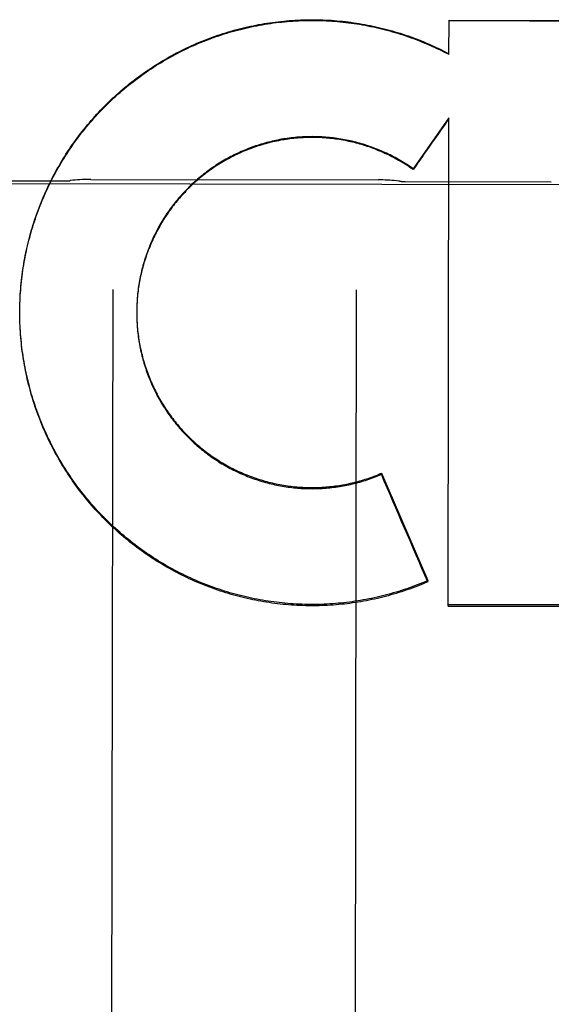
# Model space of a CAD drawing. Header units: inches. Extents: x 0 to 256, y 0 to 165.
# Tile 7 of 88: x 79.147 to 79.42, y 53.232 to 53.737. Entities that reach past the tile are written whole.
import ezdxf

# ---------------------------------------------------------------- set-up
doc = ezdxf.new("R2010")
doc.units = ezdxf.units.IN
doc.header["$LTSCALE"] = 14.0574402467
doc.header["$MEASUREMENT"] = 0
doc.linetypes.add('HIDDEN', pattern=[0.2, 0.1, -0.1])
doc.layers.add('02___PRT_ALL_AXES', color=7, linetype='CONTINUOUS')
doc.layers.add('DEFAULT_2', color=8, linetype='HIDDEN')

msp = doc.modelspace()

# ---------------------------------------------------------------- linework, layer by layer
at = {"layer": '02___PRT_ALL_AXES', "color": 8, "linetype": 'HIDDEN'}
for p, q in [((79.09487465, 53.6541925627), (79.16987455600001, 53.6540738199)), ((79.1835128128, 53.6548727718), (79.331238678, 53.6546388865)), ((79.3448743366, 53.6537967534), (79.4198742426, 53.6536780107)), ((78.85112272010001, 53.65316660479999), (79.6636217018, 53.6518802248))]:
    msp.add_line(p, q, dxfattribs=at)
at = {"layer": 'DEFAULT_2', "color": 8, "linetype": 'HIDDEN'}
for p, q in [((79.3673422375, 53.7189325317), (79.3673701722, 53.7365990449)), ((79.3673701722, 53.7365990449), (79.58720900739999, 53.73579259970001)), ((79.36240113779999, 53.7214386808), (79.3624017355, 53.7218161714)), ((79.3624017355, 53.7218161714), (79.3673428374, 53.7193114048)), ((79.3672905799, 53.6864433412), (79.3489328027, 53.6603473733)), ((79.3668938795, 53.436057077), (79.3672905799, 53.6864433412)), ((79.3489321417, 53.6599298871), (79.3489328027, 53.6603473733)), ((79.194786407, 53.5983776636), (79.1939122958, 53.0462745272)), ((79.3197862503, 53.5981797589), (79.3189121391, 53.0460766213)), ((79.1471252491, 53.5909910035), (79.1471810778, 53.5929935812)), ((79.1470533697, 53.5865757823), (79.1470653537, 53.5886698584)), ((79.1470637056, 53.58811630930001), (79.1470900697, 53.5901114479)), ((79.1470876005, 53.5895538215), (79.1471286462, 53.5915527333)), ((79.2070685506, 53.5882703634), (79.2070562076, 53.5864806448)), ((79.2070898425, 53.5892558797), (79.2070680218, 53.5878042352)), ((79.1470533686, 53.5865757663), (79.1470544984, 53.5872280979)), ((79.147057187, 53.58524060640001), (79.1470541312, 53.5870574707)), ((79.1470745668, 53.5838028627), (79.147057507, 53.5857862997)), ((79.14710570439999, 53.5823653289), (79.1470743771, 53.584344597)), ((79.1471505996, 53.5809280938), (79.1471051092, 53.5829031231)), ((79.2070580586, 53.5872846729), (79.2070569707, 53.586962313)), ((79.2070569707, 53.586962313), (79.2070574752, 53.5858389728)), ((79.2070583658, 53.5862989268), (79.2070682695, 53.5848563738)), ((79.2070694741, 53.5853132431), (79.2070897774, 53.58387385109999)), ((79.2070913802, 53.5843277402), (79.20712199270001, 53.58289160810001)), ((79.1472092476, 53.5794913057), (79.1471496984, 53.58146201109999)), ((79.1472816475, 53.5780550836), (79.14720814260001, 53.5800213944)), ((79.1473665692, 53.5771421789), (79.1472804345, 53.5785814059)), ((79.33266750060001, 53.5036076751), (79.3326684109, 53.5041826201)), ((79.3326684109, 53.5041826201), (79.35641404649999, 53.4490866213)), ((79.356413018, 53.4484370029), (79.35641404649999, 53.4490866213)), ((79.5867348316, 53.4362952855), (79.3668949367, 53.43672481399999)), ((79.3668938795, 53.436057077), (79.5867337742, 53.4356274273))]:
    msp.add_line(p, q, dxfattribs=at)
for points in [[(79.14717665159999, 53.5924278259), (79.1472473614, 53.5944338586), (79.14732748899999, 53.5958734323), (79.1474214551, 53.5973121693), (79.1475292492, 53.5987499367), (79.1476508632, 53.6001866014), (79.1477862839, 53.6016220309), (79.1479355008, 53.6030560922), (79.148098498, 53.60448865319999), (79.14827526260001, 53.6059195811), (79.1484657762, 53.607348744), (79.14867002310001, 53.6087760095), (79.1488879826, 53.610201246), (79.1491196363, 53.6116243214), (79.14936496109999, 53.6130451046), (79.1496239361, 53.6144634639), (79.1498965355, 53.6158792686), (79.150182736, 53.6172923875), (79.1504825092, 53.6187026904), (79.1507958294, 53.6201100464), (79.1511226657, 53.6215143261), (79.15146298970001, 53.6229153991), (79.15181676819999, 53.6243131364), (79.1521839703, 53.6257074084), (79.1525645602, 53.6270980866), (79.1529585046, 53.6284850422), (79.1533657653, 53.6298681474), (79.15378630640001, 53.6312472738), (79.1542200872, 53.6326222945), (79.1546670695, 53.633993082), (79.1551272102, 53.63535951), (79.1556004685, 53.6367214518), (79.1560867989, 53.638078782), (79.1565861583, 53.6394313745), (79.15709849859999, 53.6407791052), (79.1576237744, 53.6421218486), (79.1581619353, 53.6434594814), (79.1587129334, 53.6447918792), (79.1592767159, 53.6461189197), (79.1598532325, 53.6474404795), (79.1604424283, 53.6487564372), (79.1610442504, 53.6500666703), (79.1616586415, 53.6513710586), (79.1622855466, 53.6526694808), (79.1629249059, 53.6539618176), (79.1635766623, 53.6552479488), (79.1642407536, 53.6565277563), (79.1649171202, 53.65780112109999), (79.1656056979, 53.6590679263), (79.1663064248, 53.660328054), (79.1670192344, 53.6615813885), (79.16774406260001, 53.6628278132), (79.1684808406, 53.6640672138), (79.169229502, 53.6652994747), (79.16998997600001, 53.6665244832), (79.17076219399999, 53.66774212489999), (79.1715460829, 53.6689522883), (79.17234157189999, 53.67015486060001), (79.1731485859, 53.6713497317), (79.1739670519, 53.6725367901), (79.1747968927, 53.6737159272), (79.1756380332, 53.67488703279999), (79.176490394, 53.67604999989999), (79.177353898, 53.6772047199), (79.1782284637, 53.6783510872), (79.179114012, 53.6794889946), (79.1800104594, 53.6806183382), (79.1809177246, 53.6817390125), (79.1818357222, 53.682850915), (79.18276436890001, 53.68395394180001), (79.1837035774, 53.6850479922), (79.1846532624, 53.6861329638), (79.1856133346, 53.6872087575), (79.1865837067, 53.6882752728), (79.1875642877, 53.6893324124), (79.1885549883, 53.6903800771), (79.18955571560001, 53.6914181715), (79.1905663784, 53.6924465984), (79.1915868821, 53.6934652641), (79.19261713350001, 53.694474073), (79.1936570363, 53.69547293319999), (79.1947064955, 53.6964617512), (79.1957654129, 53.6974404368), (79.196833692, 53.6984088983), (79.19791123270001, 53.6993670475), (79.1989979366, 53.70031479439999), (79.20009370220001, 53.701252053), (79.2011984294, 53.70217873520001), (79.2023120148, 53.7030947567), (79.2034343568, 53.70400003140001), (79.2045653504, 53.7048944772), (79.2057048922, 53.70577800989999), (79.2068528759, 53.7066505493), (79.2080091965, 53.7075120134), (79.2091737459, 53.7083623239), (79.21034641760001, 53.7092014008), (79.21152710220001, 53.710029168), (79.2127156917, 53.7108455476), (79.213912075, 53.7116504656), (79.2151161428, 53.71244384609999), (79.2163277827, 53.7132256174), (79.2175468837, 53.7139957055), (79.2187733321, 53.7147540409), (79.22000701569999, 53.71550055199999), (79.2212478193, 53.7162351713), (79.2224956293, 53.7169578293), (79.22375032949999, 53.7176684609), (79.22501180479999, 53.7183669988), (79.2262799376, 53.71905338), (79.2275546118, 53.7197275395), (79.2288357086, 53.7203894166), (79.2301231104, 53.7210389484), (79.2314166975, 53.7216760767), (79.2327163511, 53.7223007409), (79.2340219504, 53.7229128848), (79.2353333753, 53.7235124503), (79.236650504, 53.7240993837), (79.2379732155, 53.72467362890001), (79.23930138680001, 53.7252351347), (79.2406348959, 53.7257838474), (79.2419736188, 53.726319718), (79.2433174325, 53.72684269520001), (79.2446662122, 53.7273527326), (79.2460198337, 53.7278497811), (79.2473781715, 53.7283337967), (79.2487411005, 53.7288047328), (79.25010849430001, 53.7292625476), (79.2514802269, 53.7297071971), (79.2528561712, 53.730138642), (79.2542362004, 53.7305568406), (79.2556201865, 53.73096175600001), (79.2570080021, 53.731353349), (79.2583995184, 53.7317315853), (79.2597946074, 53.73209642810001), (79.2611931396, 53.7324478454), (79.2625949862, 53.732785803), (79.2640000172, 53.7331102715), (79.2654081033, 53.73342121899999), (79.2668191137, 53.73371861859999), (79.2682329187, 53.7340024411), (79.269649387, 53.734272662), (79.27106838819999, 53.7345292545), (79.2724897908, 53.7347721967), (79.2739134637, 53.73500146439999), (79.275339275, 53.7352170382), (79.2767670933, 53.7354188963), (79.2781967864, 53.735607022), (79.27962822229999, 53.7357813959), (79.28106126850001, 53.7359420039), (79.2824957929, 53.7360888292), (79.2839316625, 53.7362218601), (79.285368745, 53.7363410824), (79.28680690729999, 53.7364464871), (79.2882460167, 53.7365380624), (79.28968594, 53.73661580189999), (79.2911265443, 53.7366796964), (79.2925676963, 53.736729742), (79.2940092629, 53.736765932), (79.2954511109, 53.7367882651), (79.296893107, 53.7367967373), (79.2983351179, 53.73679134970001), (79.29977701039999, 53.73677210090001), (79.3012186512, 53.7367389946), (79.30265990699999, 53.7366920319), (79.3041006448, 53.7366312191), (79.3055407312, 53.73655656), (79.3069800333, 53.7364680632), (79.308418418, 53.7363657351), (79.3098557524, 53.7362495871), (79.3112919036, 53.736119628), (79.3127267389, 53.7359758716), (79.3141601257, 53.7358183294), (79.3155919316, 53.7356470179), (79.3170220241, 53.7354619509), (79.3184502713, 53.7352631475), (79.3198765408, 53.7350506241), (79.3213007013, 53.73482440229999), (79.3227226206, 53.7345845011), (79.32414216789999, 53.7343309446), (79.3255592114, 53.7340637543), (79.3269736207, 53.7337829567), (79.3283852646, 53.73348857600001), (79.3297940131, 53.7331806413), (79.33119973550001, 53.73285917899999), (79.33260230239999, 53.7325242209), (79.3340015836, 53.73217579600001), (79.3353974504, 53.7318139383), (79.3367897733, 53.73143867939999), (79.33817842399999, 53.731050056), (79.3395632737, 53.73064810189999), (79.340944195, 53.7302328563), (79.3423210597, 53.7298043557), (79.3436937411, 53.7293626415), (79.3450621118, 53.7289077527), (79.3464260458, 53.7284397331), (79.3477854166, 53.7279586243), (79.3491400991, 53.7274644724), (79.3504899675, 53.7269573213), (79.3518348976, 53.7264372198), (79.3531747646, 53.7259042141)], [(79.1472417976, 53.59386406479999), (79.1473206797, 53.5952995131), (79.14741329, 53.5967340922), (79.1475196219, 53.598167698), (79.147639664, 53.5996001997), (79.1477734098, 53.6010314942), (79.1479208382, 53.6024613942), (79.14808192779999, 53.6038896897), (79.1482566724, 53.6053163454), (79.1484450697, 53.6067413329), (79.14864708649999, 53.6081644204), (79.1488626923, 53.6095853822), (79.1490918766, 53.6110041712), (79.1493346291, 53.61242072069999), (79.1495909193, 53.6138348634), (79.1498607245, 53.61524646), (79.15014401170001, 53.6166553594), (79.1504407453, 53.6180613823), (79.1507509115, 53.619464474), (79.1510745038, 53.6208645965), (79.1514114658, 53.6222615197), (79.1517617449, 53.6236550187), (79.1521253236, 53.62504504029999), (79.1525021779, 53.6264314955), (79.1528922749, 53.6278142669), (79.1532955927, 53.6291932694), (79.1537120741, 53.6305683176), (79.1541416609, 53.63193921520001), (79.15458433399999, 53.63330590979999), (79.1550400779, 53.6346683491), (79.155508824, 53.6360263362), (79.155990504, 53.6373796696), (79.1564851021, 53.6387283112), (79.1569926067, 53.64007222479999), (79.1575129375, 53.6414112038), (79.158046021, 53.6427450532), (79.1585918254, 53.644073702), (79.1591503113, 53.64539705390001), (79.1597214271, 53.6467149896), (79.16030513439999, 53.6480274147), (79.1609013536, 53.6493341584), (79.1615099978, 53.6506350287), (79.1621310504, 53.65192999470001), (79.162764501, 53.65321903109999), (79.1634102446, 53.6545019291), (79.1640681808, 53.6557784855), (79.1647382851, 53.6570486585), (79.1654205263, 53.65831238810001), (79.1661148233, 53.6595695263), (79.16682111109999, 53.66081995), (79.1675393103, 53.6620635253), (79.16826932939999, 53.6633000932), (79.1690111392, 53.664529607), (79.1697647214, 53.6657520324), (79.1705299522, 53.6669671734), (79.17130670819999, 53.6681748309), (79.1720949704, 53.6693749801), (79.17289471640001, 53.6705675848), (79.173705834, 53.6717524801), (79.1745282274, 53.6729295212), (79.1753618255, 53.67409861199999), (79.1762065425, 53.6752596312), (79.1770623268, 53.6764125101), (79.17792914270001, 53.6775571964), (79.178806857, 53.6786935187), (79.17969533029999, 53.67982129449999), (79.180594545, 53.6809405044), (79.1815044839, 53.6820511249), (79.1824250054, 53.6831529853), (79.1833559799, 53.684245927), (79.1842973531, 53.6853298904), (79.1852490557, 53.6864047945), (79.1862110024, 53.68747054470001), (79.1871831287, 53.6885270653), (79.1881653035, 53.68957421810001), (79.1891573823, 53.6906118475), (79.1901593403, 53.6916399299), (79.1911711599, 53.6926584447), (79.1921926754, 53.6936672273), (79.1932237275, 53.6946661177), (79.1942642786, 53.69565508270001), (79.1953142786, 53.6966340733), (79.1963736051, 53.69760297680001), (79.19744215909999, 53.6985616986), (79.198519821, 53.69951013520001), (79.1996064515, 53.7004481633), (79.20070200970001, 53.7013757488), (79.2018064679, 53.70229286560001), (79.202919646, 53.7031993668), (79.20404136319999, 53.7040951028), (79.2051715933, 53.7049800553), (79.20631030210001, 53.7058541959), (79.2074573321, 53.7067174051), (79.2086125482, 53.7075695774), (79.2097758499, 53.7084106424), (79.2109471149, 53.7092405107), (79.2121262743, 53.7100591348), (79.21331327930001, 53.7108664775), (79.2145079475, 53.7116624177), (79.2157100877, 53.7124468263), (79.21691967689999, 53.71321969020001), (79.2181366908, 53.7139809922), (79.2193609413, 53.714730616), (79.22059225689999, 53.7154684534), (79.2218305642, 53.7161944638), (79.2230757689, 53.71690859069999), (79.2243277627, 53.7176107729), (79.2255864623, 53.7183009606), (79.2268516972, 53.7189790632), (79.2281232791, 53.71964497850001), (79.2294011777, 53.7202986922), (79.2306853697, 53.7209401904), (79.2319756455, 53.7215693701), (79.2332718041, 53.7221861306), (79.234573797, 53.7227904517), (79.2358815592, 53.7233823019), (79.2371949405, 53.7239616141), (79.23851381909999, 53.7245283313), (79.23983804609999, 53.7250823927), (79.2411674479, 53.7256237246), (79.2425019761, 53.7261523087), (79.2438415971, 53.7266681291), (79.2451860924, 53.72717110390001), (79.2465352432, 53.7276611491), (79.2478890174, 53.7281382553), (79.249247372, 53.72860240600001), (79.2506101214, 53.7290535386), (79.2519771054, 53.7294915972), (79.25334820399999, 53.7299165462), (79.2547232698, 53.7303283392), (79.2561022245, 53.7307269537), (79.2574850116, 53.7311123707), (79.258871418, 53.7314845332), (79.2602612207, 53.7318433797), (79.2616543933, 53.7321889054), (79.2630509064, 53.7325211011), (79.2644505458, 53.7328399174), (79.265853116, 53.7331453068), (79.2672585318, 53.73343725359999), (79.268666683, 53.7337157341), (79.2700774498, 53.7339807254), (79.2714907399, 53.7342322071), (79.2729063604, 53.7344701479), (79.274324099, 53.7346945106), (79.2757439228, 53.7349052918), (79.2771658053, 53.7351024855), (79.2785895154, 53.7352860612), (79.28001483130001, 53.73545598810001), (79.2814416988, 53.7356122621), (79.28287004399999, 53.7357548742), (79.2842997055, 53.73588380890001), (79.2857305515, 53.7359990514), (79.28716241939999, 53.7361005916), (79.2885951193, 53.7361884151), (79.2900286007, 53.7362625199), (79.2914628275, 53.7363229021), (79.2928975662, 53.7363695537), (79.2943325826, 53.7364024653), (79.2957678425, 53.7364216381), (79.29720329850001, 53.7364270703), (79.29863875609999, 53.7364187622), (79.300074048, 53.7363967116), (79.3015090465, 53.7363609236), (79.302943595, 53.7363114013), (79.3043776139, 53.7362481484), (79.3058110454, 53.736171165), (79.3072436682, 53.7360804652), (79.30867525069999, 53.7359760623), (79.3101057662, 53.73585796), (79.3115351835, 53.7357261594), (79.31296328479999, 53.7355806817), (79.31438987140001, 53.7354215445), (79.31581485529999, 53.7352487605), (79.31723812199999, 53.7350623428), (79.3186595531, 53.7348623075), (79.3200790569, 53.7346486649), (79.3214964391, 53.7344214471), (79.32291148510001, 53.734180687), (79.32432416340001, 53.7339263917), (79.3257344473, 53.7336585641), (79.3271421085, 53.73337724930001), (79.3285469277, 53.7330824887), (79.3299488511, 53.7327742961), (79.3313478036, 53.732452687), (79.3327436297, 53.7321176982), (79.3341362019, 53.7317693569), (79.33552536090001, 53.7314077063), (79.33691092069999, 53.73103279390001), (79.338292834, 53.73064463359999), (79.3396710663, 53.730243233), (79.3410453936, 53.7298286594), (79.3424155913, 53.7294009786), (79.3437816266, 53.728960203), (79.3451434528, 53.7285063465), (79.3465008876, 53.7280394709), (79.3478537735, 53.7275596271), (79.3492019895, 53.7270668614), (79.3505453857, 53.7265612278), (79.3518838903, 53.7260427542), (79.35321745, 53.7255114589)], [(79.3531747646, 53.7259042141), (79.3545094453, 53.72535835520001), (79.35583881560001, 53.7247996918), (79.3571627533, 53.72422827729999), (79.3584811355, 53.7236441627), (79.359793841, 53.7230474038), (79.3611006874, 53.7224380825), (79.3624017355, 53.7218161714)], [(79.35321745, 53.7255114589), (79.3545458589, 53.7249674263), (79.3558689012, 53.7244107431), (79.35718655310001, 53.7238414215), (79.3584987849, 53.7232594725), (79.3598053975, 53.72266498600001), (79.3611061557, 53.7220580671), (79.36240113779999, 53.7214386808)], [(79.3489321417, 53.6599298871), (79.3481276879, 53.660491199), (79.3473172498, 53.6610436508), (79.346500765, 53.6615872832), (79.3456784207, 53.66212197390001), (79.3448503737, 53.6626476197), (79.3440166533, 53.6631642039), (79.34317728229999, 53.6636717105), (79.342332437, 53.664170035), (79.3414822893, 53.6646590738), (79.3406268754, 53.6651388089), (79.3397662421, 53.6656092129), (79.3389005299, 53.6660702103), (79.33802985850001, 53.6665217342), (79.33715433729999, 53.6669637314), (79.336274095, 53.6673961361), (79.3353891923, 53.6678189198), (79.33449967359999, 53.6682320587), (79.3336057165, 53.6686354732), (79.3327075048, 53.6690290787), (79.3318050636, 53.6694128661), (79.3308984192, 53.6697868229), (79.3299877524, 53.6701508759), (79.32907323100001, 53.6705049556), (79.3281549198, 53.6708490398), (79.3272329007, 53.6711830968), (79.3263072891, 53.6715070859), (79.32537817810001, 53.6718209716), (79.3244457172, 53.67212470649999), (79.323510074, 53.6724182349), (79.3225712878, 53.67270154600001), (79.321629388, 53.6729746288), (79.3206845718, 53.6732374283), (79.3197370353, 53.6734898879), (79.3187868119, 53.673732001), (79.3178339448, 53.6739637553), (79.3168786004, 53.6741851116), (79.31592092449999, 53.6743960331), (79.3149610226, 53.6745964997), (79.3139990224, 53.6747864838), (79.3130350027, 53.67496597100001), (79.31206902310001, 53.6751349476), (79.31110126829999, 53.67529338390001), (79.31013193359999, 53.67544124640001), (79.3091610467, 53.6755785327), (79.30818863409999, 53.67570523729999), (79.3072148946, 53.6758213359), (79.3062400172, 53.6759268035), (79.3052640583, 53.6760216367), (79.3042870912, 53.6761058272), (79.30330925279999, 53.6761793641), (79.3023306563, 53.67624223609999), (79.3013514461, 53.67629443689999), (79.3003717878, 53.6763359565), (79.2993917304, 53.6763667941), (79.29841131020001, 53.6763869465), (79.2974307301, 53.67639641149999), (79.2964501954, 53.6763951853), (79.29546973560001, 53.6763832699), (79.29448938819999, 53.67636066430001), (79.2935093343, 53.676327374), (79.2925297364, 53.6762834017), (79.29155068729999, 53.67622875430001), (79.2905723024, 53.6761634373), (79.28959467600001, 53.676087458), (79.2886178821, 53.6760008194), (79.2876420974, 53.6759035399), (79.2866675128, 53.675795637), (79.2856941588, 53.6756771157), (79.2847220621, 53.6755479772), (79.2837514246, 53.67540825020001), (79.282782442, 53.6752579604), (79.2818151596, 53.6750971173), (79.2808496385, 53.6749257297), (79.2798860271, 53.6747438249), (79.2789244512, 53.6745514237), (79.2779650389, 53.6743485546), (79.2770079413, 53.6741352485), (79.2760532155, 53.67391151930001), (79.2751009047, 53.6736773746), (79.2741512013, 53.673432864), (79.27320430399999, 53.6731780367), (79.27226023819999, 53.6729129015), (79.2713190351, 53.6726374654), (79.2703808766, 53.672351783), (79.2694459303, 53.6720559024), (79.2685142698, 53.6717498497), (79.26758598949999, 53.6714336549), (79.2666611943, 53.67110735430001), (79.2657399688, 53.670770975), (79.2648224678, 53.6704245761), (79.2639088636, 53.6700682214), (79.2629991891, 53.6697019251), (79.26209347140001, 53.6693256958), (79.26119189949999, 53.6689396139), (79.2602946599, 53.66854375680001), (79.2594017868, 53.66813814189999), (79.2585133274, 53.6677227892), (79.2576294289, 53.6672977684), (79.2567502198, 53.6668631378), (79.255875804, 53.6664189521), (79.2550063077, 53.66596527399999), (79.254141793, 53.665502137), (79.25328230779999, 53.66502956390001), (79.25242802, 53.6645476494), (79.25157910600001, 53.6640564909), (79.2507355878, 53.66355610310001), (79.2498974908, 53.6630464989), (79.2490649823, 53.6625277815), (79.2482382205, 53.6620000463), (79.2474172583, 53.66146332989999), (79.2466021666, 53.660917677), (79.2457930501, 53.6603631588), (79.2449899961, 53.6597998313), (79.2441931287, 53.6592277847), (79.2434025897, 53.6586471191), (79.2426184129, 53.6580578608), (79.2418406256, 53.6574600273), (79.24106938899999, 53.6568537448), (79.2403048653, 53.6562391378), (79.23954707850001, 53.655616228), (79.2387960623, 53.6549850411), (79.2380519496, 53.6543456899), (79.2373148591, 53.6536982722), (79.2365848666, 53.6530428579), (79.23586206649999, 53.6523795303), (79.2351465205, 53.6517083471), (79.234438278, 53.6510293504), (79.2337374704, 53.6503426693), (79.2330442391, 53.6496484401), (79.2323586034, 53.64894668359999), (79.2316805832, 53.6482374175), (79.231010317, 53.6475207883), (79.23034793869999, 53.6467969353), (79.2296934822, 53.64606589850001), (79.2290469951, 53.6453277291), (79.2284085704, 53.64458253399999), (79.2277782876, 53.6438304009), (79.22715623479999, 53.6430714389), (79.2265425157, 53.6423057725), (79.2259371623, 53.6415334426), (79.2253402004, 53.64075447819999), (79.2247517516, 53.6399690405), (79.2241719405, 53.6391772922), (79.2236007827, 53.6383792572), (79.2230383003, 53.63757496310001), (79.2224845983, 53.63676456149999), (79.2219397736, 53.6359481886), (79.22140387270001, 53.6351259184), (79.2208769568, 53.63429784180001), (79.2203590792, 53.63346404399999), (79.21985028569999, 53.6326245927), (79.2193506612, 53.6317796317), (79.2188603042, 53.63092932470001), (79.2183792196, 53.6300736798), (79.2179074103, 53.6292126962), (79.2174449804, 53.6283465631), (79.2169920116, 53.62747542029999), (79.2165485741, 53.6265994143), (79.2161147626, 53.6257187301), (79.2156905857, 53.624833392), (79.2152760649, 53.6239434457), (79.2148712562, 53.62304901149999), (79.2144762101, 53.6221501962), (79.2140909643, 53.6212470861), (79.21371555, 53.620339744), (79.21335003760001, 53.61942834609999), (79.2129945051, 53.6185130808), (79.2126489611, 53.6175939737), (79.2123134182, 53.6166710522), (79.2119879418, 53.6157444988), (79.2116725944, 53.6148144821), (79.2113673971, 53.6138810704), (79.2110723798, 53.6129443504), (79.21078757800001, 53.61200443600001), (79.210513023, 53.61106141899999), (79.2102487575, 53.6101154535), (79.20999483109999, 53.6091667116), (79.2097512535, 53.6082152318), (79.2095180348, 53.6072610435), (79.2092952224, 53.6063043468), (79.2090828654, 53.6053453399), (79.2088809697, 53.6043840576), (79.2086895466, 53.6034205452), (79.2085086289, 53.60245496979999), (79.2083382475, 53.6014874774), (79.2081784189, 53.6005181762), (79.20802916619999, 53.5995471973), (79.2078905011, 53.5985746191), (79.207762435, 53.5976005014), (79.2076449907, 53.5966250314), (79.207538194, 53.5956484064), (79.2074420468, 53.594670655), (79.207356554, 53.5936918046), (79.207281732, 53.5927120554), (79.2072175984, 53.591731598), (79.2071641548, 53.5907504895), (79.2071214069, 53.58976880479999), (79.2070893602, 53.5887866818)], [(79.3489328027, 53.6603473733), (79.3481240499, 53.6609112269), (79.3473092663, 53.66146612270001), (79.3464884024, 53.6620120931), (79.3456616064, 53.6625490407), (79.3448289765, 53.6630768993), (79.3439906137, 53.6635956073), (79.3431466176, 53.6641051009), (79.3422970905, 53.6646053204), (79.34144213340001, 53.6650962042), (79.3405818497, 53.6655776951), (79.3397163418, 53.6660497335), (79.3388457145, 53.6665122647), (79.33797007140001, 53.6669652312), (79.3370895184, 53.6674085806), (79.3362041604, 53.6678422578), (79.3353141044, 53.6682662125), (79.3344194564, 53.6686803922), (79.3335203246, 53.6690847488), (79.3326168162, 53.6694792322), (79.33170904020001, 53.6698637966), (79.330797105, 53.6702383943), (79.3298811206, 53.670602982), (79.3289611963, 53.6709575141), (79.3280374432, 53.6713019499), (79.3271099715, 53.67163624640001), (79.3261788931, 53.67196036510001), (79.3252443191, 53.6722742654), (79.3243063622, 53.6725779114), (79.3233651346, 53.6728712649), (79.3224207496, 53.6731542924), (79.3214733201, 53.6734269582), (79.3205229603, 53.6736892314), (79.3195697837, 53.6739410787), (79.3186139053, 53.6741824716), (79.3176554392, 53.6744133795), (79.316694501, 53.6746337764), (79.3157312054, 53.6748436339), (79.3147656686, 53.67504292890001), (79.3137980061, 53.6752316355), (79.3128283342, 53.6754097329), (79.3118567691, 53.6755771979), (79.3108834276, 53.6757340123), (79.3099084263, 53.6758801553), (79.3089318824, 53.6760156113), (79.307953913, 53.6761403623), (79.3069746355, 53.676254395), (79.3059941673, 53.6763576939), (79.3050126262, 53.6764502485), (79.30403013, 53.6765320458), (79.3030467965, 53.6766030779), (79.30206274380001, 53.6766633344), (79.3010780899, 53.6767128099), (79.3000929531, 53.6767514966), (79.29910745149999, 53.6767793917), (79.2981217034, 53.6767964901), (79.29713582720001, 53.67680279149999), (79.29614994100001, 53.6767982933), (79.2951641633, 53.6767829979), (79.2941786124, 53.6767569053), (79.29319340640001, 53.6767200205), (79.2922086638, 53.676672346), (79.2912245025, 53.6766138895), (79.2902410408, 53.6765446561), (79.2892583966, 53.6764646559), (79.2882766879, 53.6763738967), (79.2872960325, 53.6762723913), (79.2863165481, 53.6761601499), (79.2853383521, 53.6760371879), (79.2843615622, 53.67590351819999), (79.28338629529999, 53.6757591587), (79.2824126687, 53.6756041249), (79.281440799, 53.6754384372), (79.2804708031, 53.6752621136), (79.27950279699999, 53.6750751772), (79.2785368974, 53.6748776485), (79.27757321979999, 53.6746695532), (79.2766118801, 53.6744509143), (79.2756529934, 53.6742217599), (79.2746966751, 53.6739821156), (79.2737430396, 53.6737320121), (79.2727922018, 53.6734714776), (79.2718442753, 53.6732005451), (79.2708993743, 53.6729192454), (79.26995761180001, 53.6726276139), (79.2690191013, 53.67232568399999), (79.26808395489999, 53.6720134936), (79.2671522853, 53.6716910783), (79.26622420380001, 53.6713584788), (79.2652998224, 53.67101573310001), (79.2643792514, 53.6706628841), (79.2634626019, 53.6702999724), (79.2625499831, 53.6699270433), (79.26164150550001, 53.6695441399), (79.26073727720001, 53.66915130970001), (79.2598374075, 53.6687485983), (79.2589420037, 53.6683360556), (79.2580511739, 53.6679137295), (79.25716502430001, 53.6674816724), (79.2562836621, 53.6670399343), (79.2554071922, 53.6665885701), (79.2545357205, 53.6661276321), (79.2536693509, 53.6656571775), (79.25280818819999, 53.6651772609), (79.2519523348, 53.6646879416), (79.2511018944, 53.6641892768), (79.2502569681, 53.6636813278), (79.2494176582, 53.66316415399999), (79.2485840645, 53.6626378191), (79.247756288, 53.66210238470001), (79.2469344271, 53.6615579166), (79.2461185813, 53.6610044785), (79.2453088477, 53.6604421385), (79.24450532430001, 53.6598709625), (79.2437081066, 53.6592910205), (79.2429172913, 53.6587023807), (79.2421329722, 53.6581051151), (79.2413552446, 53.657499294), (79.2405842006, 53.6568849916), (79.239819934, 53.6562622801), (79.2390625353, 53.6556312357), (79.2383120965, 53.65499193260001), (79.2375687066, 53.6543444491), (79.2368324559, 53.65368886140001), (79.2361034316, 53.6530252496), (79.2353817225, 53.6523536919), (79.2346674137, 53.6516742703), (79.2339605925, 53.650987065), (79.23326134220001, 53.6502921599), (79.23256974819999, 53.6495896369), (79.2318858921, 53.6488795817), (79.2312098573, 53.64816207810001), (79.23054172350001, 53.6474372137), (79.2298815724, 53.6467050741), (79.2292294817, 53.6459657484), (79.2285855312, 53.6452193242), (79.2279497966, 53.6444658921), (79.2273223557, 53.6437055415), (79.2267032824, 53.6429383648), (79.2260926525, 53.6421644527), (79.2254905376, 53.6413838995), (79.22489701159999, 53.6405967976), (79.2243121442, 53.6398032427), (79.2237360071, 53.6390033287), (79.2231686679, 53.6381971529), (79.2226101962, 53.6373848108), (79.2220606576, 53.6365664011), (79.2215201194, 53.6357420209), (79.22098864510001, 53.6349117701), (79.2204662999, 53.6340757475), (79.219953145, 53.6332340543), (79.2194492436, 53.6323867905), (79.2189546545, 53.6315340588), (79.2184694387, 53.6306759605), (79.2179936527, 53.6298125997), (79.2175273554, 53.62894407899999), (79.217070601, 53.6280705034), (79.216623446, 53.627191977), (79.2161859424, 53.6263086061), (79.2157581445, 53.6254204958), (79.21534010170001, 53.6245277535), (79.2149318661, 53.6236304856), (79.2145334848, 53.6227288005), (79.21414500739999, 53.6218228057), (79.2137664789, 53.6209126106), (79.2133979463, 53.6199983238), (79.21303945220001, 53.6190800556), (79.2126910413, 53.6181579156), (79.2123527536, 53.6172320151), (79.2120246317, 53.6163024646), (79.2117067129, 53.6153693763), (79.2113990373, 53.6144328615), (79.2111016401, 53.61349303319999), (79.21081455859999, 53.6125500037), (79.2105378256, 53.6116038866), (79.21027147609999, 53.610654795), (79.2100155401, 53.6097028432), (79.2097700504, 53.608748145), (79.20953503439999, 53.6077908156), (79.2093105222, 53.6068309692), (79.209096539, 53.60586872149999), (79.2088931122, 53.6049041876), (79.2087002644, 53.6039374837), (79.20851802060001, 53.60296872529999), (79.2083464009, 53.6019980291), (79.2081854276, 53.6010255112), (79.2080351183, 53.6000512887), (79.20789549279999, 53.5990754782), (79.207766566, 53.598098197), (79.2076483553, 53.5971195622), (79.207540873, 53.5961396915), (79.2074441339, 53.5951587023), (79.2073581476, 53.5941767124), (79.2072829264, 53.5931938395), (79.2072184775, 53.5922102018), (79.2071648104, 53.5912259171), (79.20712192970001, 53.5902411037), (79.2070898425, 53.5892558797)], [(79.1835137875, 53.6548727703), (79.18246001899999, 53.6548680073), (79.18131099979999, 53.6548482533), (79.1801549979, 53.65481319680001), (79.1789927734, 53.6547627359), (79.1778248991, 53.65469678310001), (79.1766519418, 53.6546152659), (79.1754744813, 53.6545181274), (79.1742930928, 53.6544053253), (79.1731083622, 53.6542768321), (79.17284059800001, 53.6542456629)], [(79.3419088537, 53.6539779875), (79.3416403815, 53.6540100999), (79.3404561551, 53.6541423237), (79.3392752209, 53.6542588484), (79.3380981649, 53.6543596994), (79.3369255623, 53.6544449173), (79.3357579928, 53.6545145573), (79.3345960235, 53.6545686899), (79.3334402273, 53.6546074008), (79.33229136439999, 53.6546307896), (79.3312377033, 53.654638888)], [(79.2071240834, 53.5833425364), (79.2071649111, 53.58190985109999), (79.20721852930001, 53.5809286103), (79.2072828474, 53.5799479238), (79.2073578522, 53.57896797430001), (79.2074435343, 53.5779889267), (79.2075398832, 53.5770108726), (79.207646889, 53.5760339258), (79.2077645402, 53.5750581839), (79.2078928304, 53.5740837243), (79.2080317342, 53.573110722), (79.2081812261, 53.5721393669), (79.2083412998, 53.5711696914), (79.2085119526, 53.57020172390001), (79.2086931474, 53.5692356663), (79.2088848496, 53.5682717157), (79.20908704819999, 53.5673099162), (79.2092997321, 53.56635032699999), (79.2095228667, 53.5653930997), (79.2097564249, 53.5644383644), (79.2100003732, 53.5634862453), (79.2102546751, 53.56253688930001), (79.2105193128, 53.5615903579), (79.2107942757, 53.5606466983), (79.211079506, 53.5597061), (79.2113749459, 53.5587687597), (79.2116805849, 53.5578347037), (79.2119964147, 53.5569039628), (79.2123223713, 53.5559767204), (79.2126583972, 53.5550531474), (79.2130044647, 53.5541333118), (79.21336054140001, 53.5532173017), (79.213726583, 53.5523052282), (79.2141025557, 53.55139718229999), (79.2144883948, 53.550493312), (79.21488403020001, 53.5495937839), (79.2152894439, 53.5486986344), (79.21570462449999, 53.54780789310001), (79.2161294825, 53.5469217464), (79.21656393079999, 53.5460403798), (79.2170079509, 53.5451638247), (79.21746152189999, 53.5442921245), (79.2179245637, 53.5434254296), (79.2183970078, 53.5425638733), (79.2188787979, 53.5417075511), (79.2193698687, 53.54085657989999), (79.21987017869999, 53.540011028), (79.2203796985, 53.5391709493), (79.2208983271, 53.53833650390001), (79.2214259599, 53.5375078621), (79.2219625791, 53.5366850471), (79.2225081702, 53.5358680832), (79.2230626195, 53.5350571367), (79.22362582, 53.5342523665), (79.22419773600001, 53.5334538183), (79.2247783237, 53.5326615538), (79.2253674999, 53.5318756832), (79.2259651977, 53.5310962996), (79.2265713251, 53.5303235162), (79.2271857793, 53.529557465), (79.2278085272, 53.5287981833), (79.2284395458, 53.5280457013), (79.2290787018, 53.5273001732), (79.2297258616, 53.5265617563), (79.2303810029, 53.52583047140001), (79.2310441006, 53.5251063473), (79.2317150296, 53.524389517), (79.2323936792, 53.5236801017), (79.2330799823, 53.5229781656), (79.2337738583, 53.5222837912), (79.23447523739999, 53.5215970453), (79.2351840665, 53.5209179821), (79.235900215, 53.5202467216), (79.2366235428, 53.5195833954), (79.2373540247, 53.5189280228), (79.2380916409, 53.5182806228), (79.23883623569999, 53.5176413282), (79.239587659, 53.5170102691), (79.2403458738, 53.5163874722), (79.2411108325, 53.5157729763), (79.24188241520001, 53.5151668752), (79.2426605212, 53.5145692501), (79.2434450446, 53.5139801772), (79.2442358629, 53.51339974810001), (79.2450329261, 53.51282799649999), (79.2458361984, 53.5122649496), (79.2466455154, 53.5117107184), (79.2474607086, 53.5111654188), (79.24828175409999, 53.5106290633), (79.2491086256, 53.5101016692), (79.2499411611, 53.50958333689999), (79.2507792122, 53.5090741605), (79.2516227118, 53.5085741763), (79.2524715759, 53.5080834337), (79.2533257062, 53.5076019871), (79.2541850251, 53.5071298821), (79.25504938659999, 53.5066671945), (79.2559186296, 53.5062140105), (79.2567927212, 53.5057703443), (79.2576716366, 53.5053362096), (79.2585551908, 53.5049116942), (79.2594432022, 53.5044968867), (79.2603356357, 53.5040917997), (79.2612324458, 53.50369645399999), (79.2621334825, 53.5033109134), (79.26303861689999, 53.50293523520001), (79.26394774, 53.50256946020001), (79.2648607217, 53.5022136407), (79.2657774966, 53.5018677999), (79.2666980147, 53.5015319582), (79.2676220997, 53.5012061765), (79.26854955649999, 53.5008905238), (79.2694803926, 53.5005849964), (79.2704146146, 53.5002895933), (79.2713520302, 53.50000437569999), (79.2722925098, 53.4997293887), (79.2732358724, 53.4994646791), (79.2741819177, 53.4992103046), (79.2751305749, 53.4989662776), (79.27608172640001, 53.4987326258), (79.2770353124, 53.4985093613), (79.27799126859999, 53.4982964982), (79.2789494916, 53.4980940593), (79.2799099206, 53.4979020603), (79.28087236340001, 53.4977205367), (79.28183661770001, 53.4975495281), (79.2828026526, 53.4973890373), (79.2837704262, 53.4972390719), (79.2847397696, 53.4970996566), (79.2857105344, 53.4969708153), (79.28668261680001, 53.4968525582), (79.2876558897, 53.49674490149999), (79.2886302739, 53.4966478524), (79.2896057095, 53.4965614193), (79.2905820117, 53.4964856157), (79.2915589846, 53.4964204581), (79.292536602, 53.4963659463), (79.293514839, 53.4963220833), (79.2944934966, 53.4962888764), (79.2954723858, 53.4962663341), (79.29645145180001, 53.4962544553), (79.297430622, 53.49625324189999), (79.29840976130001, 53.496262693), (79.2993887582, 53.49628281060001), (79.3003674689, 53.4963135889), (79.301345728, 53.4963550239), (79.3023234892, 53.4964071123), (79.3033007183, 53.4964698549), (79.30427721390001, 53.4965432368), (79.3052527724, 53.4966272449), (79.3062273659, 53.4967218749), (79.3072009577, 53.4968271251), (79.3081733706, 53.4969429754), (79.3091444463, 53.4970694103), (79.31011409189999, 53.4972064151), (79.3110821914, 53.4973539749), (79.3120486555, 53.4975120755), (79.31301341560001, 53.49768070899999), (79.31397629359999, 53.4978598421), (79.3149371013, 53.498049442), (79.3158957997, 53.4982494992), (79.316852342, 53.4984600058), (79.3178065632, 53.4986809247), (79.31875829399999, 53.4989122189), (79.3197075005, 53.4991538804), (79.3206541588, 53.4994059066), (79.3215980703, 53.4996682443), (79.32253906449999, 53.49994085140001), (79.32347703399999, 53.500223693), (79.32441182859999, 53.50051672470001), (79.32534340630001, 53.5008199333), (79.3262717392, 53.5011333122), (79.32719663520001, 53.50145679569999), (79.3281179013, 53.50179031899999), (79.3290355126, 53.50213387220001), (79.329949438, 53.5024874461), (79.3308595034, 53.5028509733), (79.3317655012, 53.503224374), (79.33266750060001, 53.5036076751)], [(79.147467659, 53.575185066), (79.147367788, 53.5766196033), (79.1472816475, 53.5780550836)], [(79.207167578, 53.5823577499), (79.2072218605, 53.58137349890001), (79.2072869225, 53.5803899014), (79.20736275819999, 53.5794070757), (79.20744935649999, 53.5784251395), (79.207546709, 53.5774442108), (79.207654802, 53.5764644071), (79.2077736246, 53.5754858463), (79.2079031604, 53.5745086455), (79.20804339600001, 53.5735329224), (79.2081943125, 53.5725587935), (79.2083558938, 53.5715863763), (79.2085281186, 53.5706157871), (79.208710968, 53.5696471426), (79.2089044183, 53.5686805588), (79.20910844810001, 53.5677161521), (79.2093230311, 53.56675403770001), (79.2095481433, 53.5657943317), (79.20978375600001, 53.5648371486), (79.21002984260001, 53.5638826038), (79.21028637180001, 53.5629308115), (79.21055331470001, 53.5619818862), (79.2108306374, 53.56103594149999), (79.2111183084, 53.5600930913), (79.2114162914, 53.5591534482), (79.2117245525, 53.5582171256), (79.21204305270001, 53.5572842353), (79.21237175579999, 53.5563548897), (79.2127106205, 53.5554291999), (79.2130596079, 53.5545072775), (79.2134186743, 53.5535892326), (79.2137877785, 53.5526751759), (79.2141668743, 53.55176521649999), (79.214555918, 53.5508594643), (79.2149548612, 53.54995802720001), (79.2153636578, 53.5490610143), (79.2157822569, 53.5481685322), (79.2162106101, 53.5472806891), (79.2166486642, 53.5463975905), (79.21709636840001, 53.5455193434), (79.2175536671, 53.5446460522), (79.2180205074, 53.5437778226), (79.2184968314, 53.5429147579), (79.2189825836, 53.5420569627), (79.2194777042, 53.5412045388), (79.2199821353, 53.5403575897), (79.2204958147, 53.5395162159), (79.2210186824, 53.5386805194), (79.2215506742, 53.5378505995), (79.2220917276, 53.5370265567), (79.2226417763, 53.5362084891), (79.22320075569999, 53.5353964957), (79.2237685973, 53.534590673), (79.22434523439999, 53.5337911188), (79.2249305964, 53.5329979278), (79.2255246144, 53.53221119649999), (79.2261272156, 53.531431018), (79.22673832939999, 53.5306574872), (79.2273578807, 53.5298906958), (79.2279857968, 53.52913073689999), (79.2286220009, 53.5283777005), (79.22926641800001, 53.5276316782), (79.22991896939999, 53.5268927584), (79.2305795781, 53.5261610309), (79.2312481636, 53.5254365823), (79.2319246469, 53.5247195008), (79.2326089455, 53.5240098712), (79.2333009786, 53.52330778), (79.2340006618, 53.52261331), (79.2347079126, 53.5219265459), (79.23542264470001, 53.5212475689), (79.2361447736, 53.5205764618), (79.2368742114, 53.5199133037), (79.2376108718, 53.5192581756), (79.2383546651, 53.5186111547), (79.2391055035, 53.5179723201), (79.2398632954, 53.517341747), (79.2406279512, 53.5167195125), (79.2413993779, 53.51610568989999), (79.2421774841, 53.5155003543), (79.2429621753, 53.5149035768), (79.2437533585, 53.51431543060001), (79.2445509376, 53.51373598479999), (79.2453548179, 53.5131653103), (79.2461649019, 53.5126034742), (79.2469810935, 53.5120505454), (79.2478032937, 53.5115065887), (79.2486314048, 53.5109716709), (79.2494653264, 53.5104458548), (79.2503049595, 53.5099292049), (79.25115020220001, 53.5094217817), (79.2520009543, 53.5089236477), (79.2528571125, 53.508434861), (79.2537185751, 53.5079554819), (79.2545852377, 53.5074855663), (79.2554569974, 53.5070251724), (79.2563337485, 53.50657435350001), (79.2572153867, 53.5061331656), (79.2581018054, 53.5057016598), (79.2589928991, 53.50527988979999), (79.25988855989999, 53.5048679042), (79.2607886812, 53.5044657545), (79.2616931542, 53.5040734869), (79.262601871, 53.5036911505), (79.263514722, 53.5033187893), (79.26443159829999, 53.5029564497), (79.2653523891, 53.5026041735), (79.2662769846, 53.5022620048), (79.26720527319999, 53.50192998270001), (79.2681371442, 53.501608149), (79.269072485, 53.5012965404), (79.2700111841, 53.5009951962), (79.27095312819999, 53.5007041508), (79.2718982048, 53.5004234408), (79.2728463, 53.50015309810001), (79.27379730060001, 53.499893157), (79.2747510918, 53.4996436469), (79.27570755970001, 53.4994045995), (79.2766665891, 53.4991760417), (79.2776280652, 53.49895800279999), (79.2785918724, 53.498750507), (79.2795578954, 53.4985535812), (79.2805260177, 53.4983672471), (79.2814961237, 53.4981915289), (79.2824680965, 53.4980264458), (79.28344181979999, 53.4978720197), (79.2844171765, 53.497728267), (79.28539404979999, 53.49759520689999), (79.28637232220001, 53.49747285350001), (79.2873518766, 53.4973612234), (79.2883325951, 53.4972603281), (79.2893143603, 53.4971701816), (79.2902970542, 53.49709079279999), (79.291280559, 53.49702217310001), (79.29226475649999, 53.49696432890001), (79.2932495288, 53.49691726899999), (79.29423475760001, 53.4968809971), (79.2952203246, 53.4968555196), (79.2962061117, 53.4968408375), (79.2971920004, 53.4968369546), (79.29817787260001, 53.4968438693), (79.29916360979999, 53.4968615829), (79.3001490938, 53.4968900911), (79.3011342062, 53.4969293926), (79.302118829, 53.4969794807), (79.3031028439, 53.4970403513), (79.3040861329, 53.49711199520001), (79.3050685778, 53.49719440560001), (79.30605006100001, 53.4972875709), (79.3070304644, 53.4973914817), (79.3080096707, 53.4975061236), (79.3089875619, 53.4976314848), (79.3099640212, 53.4977675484), (79.31093893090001, 53.4979142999), (79.3119121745, 53.4980717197), (79.3128836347, 53.4982397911), (79.3138531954, 53.4984184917), (79.3148207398, 53.4986078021), (79.3157861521, 53.4988076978), (79.3167493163, 53.49901815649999), (79.317710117, 53.4992391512), (79.3186684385, 53.4994706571), (79.3196241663, 53.4997126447), (79.32057718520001, 53.4999650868), (79.3215273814, 53.5002279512), (79.3224746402, 53.5005012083), (79.3234188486, 53.5007848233), (79.3243598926, 53.5010787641), (79.32529766, 53.5013829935), (79.32623203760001, 53.501697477), (79.3271629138, 53.5020221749), (79.3280901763, 53.5023570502), (79.3290137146, 53.5027020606), (79.32993341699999, 53.50305716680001), (79.330849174, 53.5034223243), (79.3317608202, 53.5037974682), (79.3326684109, 53.5041826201)], [(79.35641404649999, 53.4490866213), (79.3550869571, 53.4485223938), (79.3537546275, 53.4479709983), (79.3524169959, 53.4474324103), (79.351074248, 53.44690670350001), (79.3497265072, 53.4463939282), (79.3483738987, 53.4458941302), (79.3470165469, 53.4454073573), (79.34565457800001, 53.4449336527), (79.344288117, 53.444473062), (79.342917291, 53.44402562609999), (79.341542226, 53.443591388), (79.3401630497, 53.44317038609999), (79.3387798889, 53.4427626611), (79.3373928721, 53.4423682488), (79.336002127, 53.4419871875), (79.3346077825, 53.44161951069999), (79.333209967, 53.4412652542), (79.3318088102, 53.4409244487), (79.3304044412, 53.4405971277), (79.32899699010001, 53.4402833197), (79.32758658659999, 53.4399830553), (79.3261733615, 53.4396963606), (79.324757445, 53.4394232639), (79.32333896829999, 53.4391637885), (79.3219180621, 53.4389179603), (79.3204948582, 53.43868580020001), (79.3190694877, 53.43846733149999), (79.3176420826, 53.4382625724), (79.3162127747, 53.4380715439), (79.3147816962, 53.4378942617), (79.3133489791, 53.437730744), (79.3119147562, 53.4375810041), (79.31047915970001, 53.4374450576), (79.3090423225, 53.4373229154), (79.3076043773, 53.43721459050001), (79.30616545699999, 53.437120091), (79.3047256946, 53.43703942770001), (79.30328522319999, 53.436972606), (79.3018441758, 53.4369196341), (79.30040268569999, 53.4368805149), (79.29896088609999, 53.43685525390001), (79.29751891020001, 53.4368438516), (79.2960768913, 53.4368463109), (79.2946349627, 53.4368626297), (79.29319325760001, 53.43689280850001), (79.2917519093, 53.43693684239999), (79.290311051, 53.4369947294), (79.2888708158, 53.4370664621), (79.2874313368, 53.4371520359), (79.2859927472, 53.437251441), (79.2845551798, 53.43736467), (79.2831187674, 53.43749171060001), (79.28168364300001, 53.437632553), (79.280249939, 53.4377871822), (79.278817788, 53.4379555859), (79.2773873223, 53.4381377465), (79.2759586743, 53.4383336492), (79.2745319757, 53.438543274), (79.2731073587, 53.4387666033), (79.2716849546, 53.4390036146), (79.2702648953, 53.439254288), (79.2688473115, 53.4395185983), (79.26743233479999, 53.43979652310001), (79.2660200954, 53.4400880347), (79.2646107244, 53.4403931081), (79.2632043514, 53.4407117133), (79.2618011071, 53.4410438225), (79.2604011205, 53.4413894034), (79.2590045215, 53.4417484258), (79.2576114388, 53.4421208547), (79.25622200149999, 53.4425066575), (79.2548363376, 53.4429057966), (79.25345457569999, 53.4433182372), (79.2520768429, 53.4437439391), (79.2507032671, 53.444182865), (79.2493339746, 53.44463497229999), (79.2479690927, 53.4451002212), (79.2466087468, 53.4455785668), (79.2452530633, 53.4460699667), (79.2439021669, 53.4465743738), (79.242556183, 53.4470917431), (79.2412152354, 53.4476220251), (79.2398794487, 53.4481651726), (79.2385489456, 53.4487211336), (79.2372238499, 53.4492898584), (79.2359042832, 53.4498712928), (79.2345903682, 53.4504653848), (79.2332822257, 53.4510720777), (79.2319799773, 53.4516913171), (79.2306837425, 53.4523230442), (79.229393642, 53.45296720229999), (79.22810979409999, 53.45362373), (79.2268323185, 53.4542925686), (79.2255613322, 53.45497365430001), (79.2242969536, 53.45566692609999), (79.2230392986, 53.456372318), (79.2217884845, 53.4570897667), (79.2205446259, 53.4578192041), (79.2193078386, 53.4585605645), (79.2180782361, 53.4593137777), (79.2168559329, 53.4600787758), (79.215641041, 53.4608554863), (79.2144336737, 53.4616438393), (79.2132339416, 53.4624437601), (79.2120419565, 53.4632551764), (79.21085782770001, 53.4640780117), (79.2096816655, 53.4649121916), (79.2085135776, 53.46575763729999), (79.2073536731, 53.4666142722), (79.206202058, 53.4674820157), (79.20505884, 53.4683607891), (79.2039241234, 53.4692505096), (79.2027980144, 53.4701510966), (79.2016806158, 53.47106246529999), (79.2005720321, 53.4719845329), (79.1994723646, 53.4729172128), (79.1983817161, 53.4738604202), (79.1973001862, 53.4748140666), (79.19622787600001, 53.4757780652), (79.1951648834, 53.4767523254), (79.1941113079, 53.4777367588), (79.1930672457, 53.4787312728), (79.19203279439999, 53.47973577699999), (79.19100804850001, 53.4807501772), (79.1899931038, 53.4817743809), (79.1889880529, 53.4828082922), (79.1879929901, 53.48385181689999), (79.1870080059, 53.4849048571), (79.18603319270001, 53.48596731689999), (79.1850686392, 53.4870390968), (79.184114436, 53.488120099), (79.18317066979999, 53.4892102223), (79.18223742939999, 53.49030936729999), (79.1813147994, 53.491417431), (79.1804028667, 53.4925343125), (79.179501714, 53.4936599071), (79.17861142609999, 53.4947941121), (79.1777320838, 53.4959368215), (79.1768637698, 53.4970879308), (79.176006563, 53.4982473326), (79.175160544, 53.4994149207), (79.1743257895, 53.5005905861), (79.1735023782, 53.50177422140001), (79.1726903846, 53.50296571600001), (79.1718898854, 53.5041649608), (79.1711009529, 53.5053718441), (79.1703236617, 53.50658625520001), (79.16955808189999, 53.507808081), (79.168804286, 53.5090372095), (79.168062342, 53.51027352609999), (79.1673323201, 53.51151691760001), (79.1666142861, 53.51276726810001), (79.1659083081, 53.5140244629), (79.1652144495, 53.5152883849), (79.1645327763, 53.5165589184), (79.1638633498, 53.5178359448), (79.1632062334, 53.5191193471), (79.1625614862, 53.5204090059), (79.1619291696, 53.52170480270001), (79.1613093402, 53.523006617), (79.160702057, 53.5243143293), (79.1601073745, 53.5256278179), (79.1595253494, 53.5269469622), (79.15895603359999, 53.5282716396), (79.1583994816, 53.5296017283), (79.157855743, 53.5309371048), (79.1573248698, 53.5322776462), (79.15680690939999, 53.53362322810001), (79.1563019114, 53.5349737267), (79.1558099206, 53.5363290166), (79.1553309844, 53.5376889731), (79.1548651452, 53.53905347), (79.1544124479, 53.5404223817), (79.1539729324, 53.5417955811), (79.1535466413, 53.543172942), (79.153133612, 53.5445543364), (79.1527338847, 53.5459396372), (79.1523474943, 53.5473287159), (79.15197447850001, 53.5487214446), (79.1516148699, 53.5501176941), (79.1512687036, 53.5515173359), (79.1509360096, 53.55292024), (79.1506168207, 53.55432627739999), (79.1503111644, 53.5557353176), (79.1500190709, 53.5571472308), (79.1497405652, 53.55856188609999), (79.1494756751, 53.5599791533), (79.14922442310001, 53.5613989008), (79.1489868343, 53.5628209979), (79.1487629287, 53.5642453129), (79.148552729, 53.5656717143), (79.1483562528, 53.5671000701), (79.1481735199, 53.5685302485), (79.1480045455, 53.5699621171), (79.1478493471, 53.5713955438), (79.14770793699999, 53.572830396), (79.1475803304, 53.57426654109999), (79.1474665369, 53.5757038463), (79.1473665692, 53.5771421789)], [(79.356413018, 53.4484370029), (79.35509381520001, 53.44787526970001), (79.3537694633, 53.4473262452), (79.35243988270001, 53.4467898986), (79.351105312, 53.4462663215), (79.3497659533, 53.445755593), (79.3484218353, 53.4452577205), (79.34707298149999, 53.4447727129), (79.3457196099, 53.4443006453), (79.3443619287, 53.4438415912), (79.3429999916, 53.4433955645), (79.3416338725, 53.4429625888), (79.3402637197, 53.4425427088), (79.3388896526, 53.44213596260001), (79.3375118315, 53.4417423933), (79.3361304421, 53.4413620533), (79.334745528, 53.4409949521), (79.3333571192, 53.4406410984), (79.3319654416, 53.4403005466), (79.3305707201, 53.4399733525), (79.32917298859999, 53.4396595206), (79.3277722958, 53.4393590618), (79.32636882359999, 53.4390720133), (79.3249627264, 53.4387984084), (79.3235541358, 53.4385382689), (79.3221432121, 53.43829162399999), (79.3207300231, 53.4380584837), (79.3193146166, 53.4378388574), (79.3178972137, 53.4376327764), (79.3164780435, 53.4374402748), (79.31505713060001, 53.4372613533), (79.3136345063, 53.4370960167), (79.3122103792, 53.43694428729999), (79.3107849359, 53.43680618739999), (79.3093582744, 53.436681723), (79.3079305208, 53.4365709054), (79.3065017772, 53.4364737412), (79.3050721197, 53.436390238), (79.3036417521, 53.43632040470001), (79.3022108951, 53.43626425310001), (79.3007795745, 53.4362217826), (79.2993478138, 53.4361929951), (79.2979158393, 53.4361778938), (79.296483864, 53.4361764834), (79.29505195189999, 53.4361887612), (79.2936201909, 53.4362147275), (79.2921887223, 53.4362543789), (79.2907576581, 53.4363077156), (79.2893271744, 53.43637472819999), (79.2878974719, 53.4364554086), (79.2864685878, 53.4365497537), (79.2850405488, 53.436657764), (79.2836135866, 53.4367794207), (79.2821879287, 53.436914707), (79.2807636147, 53.4370636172), (79.27934070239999, 53.437226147), (79.2779193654, 53.4374022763), (79.2764997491, 53.4375919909), (79.275081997, 53.4377952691), (79.2736662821, 53.4380120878), (79.272252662, 53.4382424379), (79.2708411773, 53.438486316), (79.2694320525, 53.43874368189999), (79.268025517, 53.4390144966), (79.2666215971, 53.4392987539), (79.2652203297, 53.4395964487), (79.26382191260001, 53.4399075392), (79.2624265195, 53.4402319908), (79.2610342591, 53.4405697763), (79.2596452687, 53.4409208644), (79.2582596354, 53.4412852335), (79.2568774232, 53.4416628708), (79.2554988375, 53.4420537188), (79.2541240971, 53.4424577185), (79.25275322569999, 53.4428748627), (79.2513862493, 53.4433051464), (79.2500233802, 53.443748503), (79.2486648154, 53.44420487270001), (79.2473106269, 53.44467423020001), (79.2459609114, 53.4451565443), (79.2446157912, 53.4456517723), (79.24327536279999, 53.4461598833), (79.2419398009, 53.44668080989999), (79.240609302, 53.4472144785), (79.2392838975, 53.4477608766), (79.2379636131, 53.4483199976), (79.2366486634, 53.4488917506), (79.23533925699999, 53.4494760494), (79.2340354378, 53.4500728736), (79.23273726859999, 53.4506821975), (79.23144490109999, 53.45130395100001), (79.2301584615, 53.45193807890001), (79.2288780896, 53.4525845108), (79.2276039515, 53.4532431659), (79.2263360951, 53.4539140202), (79.2250745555, 53.45459705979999), (79.223819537, 53.45529217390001), (79.2225712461, 53.4559992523), (79.2213297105, 53.4567182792), (79.2200949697, 53.4574492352), (79.2188671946, 53.4581920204), (79.21764653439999, 53.45894655), (79.2164330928, 53.4597127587), (79.2152269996, 53.4604905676), (79.2140283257, 53.4612799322), (79.2128371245, 53.4620808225), (79.211653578, 53.4628931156), (79.2104778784, 53.4637166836), (79.2093100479, 53.464551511), (79.208150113, 53.46539758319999), (79.20699825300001, 53.4662547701), (79.2058546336, 53.4671229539), (79.2047193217, 53.4680020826), (79.2035924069, 53.4688920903), (79.2024739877, 53.4697929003), (79.2013641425, 53.47070445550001), (79.200263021, 53.4716266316), (79.1991707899, 53.47255929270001), (79.1980874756, 53.4735024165), (79.19701310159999, 53.4744559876), (79.1959478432, 53.47541985), (79.19489187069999, 53.4763938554), (79.1938452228, 53.4773779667), (79.19280795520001, 53.4783721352), (79.19178018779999, 53.479376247), (79.1907620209, 53.48039021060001), (79.18975356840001, 53.4814139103), (79.1887549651, 53.4824472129), (79.18776624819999, 53.4834900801), (79.1867874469, 53.4845424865), (79.18581872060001, 53.4856042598), (79.1848602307, 53.4866752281), (79.1839119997, 53.48775536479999), (79.18297406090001, 53.4888446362), (79.1820465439, 53.48994289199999), (79.18112956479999, 53.4910500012), (79.1802231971, 53.4921658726), (79.1793275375, 53.4932903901), (79.178442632, 53.49442349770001), (79.1775685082, 53.4955651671), (79.17670531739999, 53.4967151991), (79.1758532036, 53.4978734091), (79.175012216, 53.4990397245), (79.1741824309, 53.5002140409), (79.1733639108, 53.5013962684), (79.17255671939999, 53.5025863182), (79.1717609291, 53.5037840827), (79.1709766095, 53.5049894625), (79.1702038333, 53.5062023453), (79.169442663, 53.5074226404), (79.1686931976, 53.5086501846), (79.1679555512, 53.50988479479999), (79.1672297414, 53.51112643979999), (79.1665157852, 53.5123750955), (79.1658137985, 53.5136305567), (79.16512389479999, 53.51489262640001), (79.164446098, 53.5161612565), (79.1637804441, 53.5174363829), (79.1631270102, 53.5187178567), (79.1624858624, 53.5200055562), (79.16185706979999, 53.52129933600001), (79.16124071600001, 53.5225990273), (79.1606368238, 53.5239045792), (79.1600454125, 53.5252159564), (79.1594665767, 53.5265329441), (79.1589004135, 53.5278553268), (79.1583469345, 53.5291830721), (79.1578061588, 53.5305161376), (79.1572781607, 53.5318543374), (79.1567630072, 53.5331975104), (79.1562607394, 53.53454554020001), (79.1557714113, 53.5358982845), (79.15529505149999, 53.5372556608), (79.1548316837, 53.5386176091), (79.15438137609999, 53.5399839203), (79.1539442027, 53.54135437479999), (79.15352017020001, 53.5427289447), (79.1531092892, 53.5441076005), (79.1527116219, 53.5454901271), (79.1523272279, 53.5468763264), (79.1519561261, 53.5482661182), (79.1515983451, 53.5496593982), (79.1512539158, 53.5510560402), (79.1509228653, 53.5524559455), (79.1506052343, 53.553858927), (79.1503010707, 53.5552647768), (79.1500103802, 53.5566734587), (79.1497331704, 53.55808494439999), (79.1494694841, 53.5594990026), (79.149219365, 53.5609154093), (79.14898281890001, 53.5623341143), (79.1487598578, 53.5637550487), (79.1485505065, 53.5651780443), (79.148354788, 53.566602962), (79.1481727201, 53.5680296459), (79.1480043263, 53.5694579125), (79.14784961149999, 53.57088770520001), (79.1477085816, 53.5723189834), (79.14758125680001, 53.5737515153), (79.147467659, 53.575185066)]]:
    msp.add_lwpolyline(points, dxfattribs=at)
for centre, start, end in [((79.16991413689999, 53.67907378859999), 269.9092871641, 276.7227315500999), ((79.3449139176, 53.6787967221), 263.095842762, 269.9092871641)]:
    msp.add_arc(centre, 0.025, start, end, dxfattribs=at)
for centre, major_axis, ratio, start_param, end_param in [((5.997720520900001, 53.91235634), (2556.795124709, -9.3792123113), 3.63953e-05, 1.5420105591, 1.5420965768), ((79.0302524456, 53.7967283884), (10.5496206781, -5.34819365), 0.007022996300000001, 1.542398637, 1.5428672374), ((79.5098864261, 53.79596901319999), (3.7459178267, 5.3259878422), 0.0082036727, -4.685978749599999, -4.6810743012), ((79.1662813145, 53.7965130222), (-2.2989915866, 5.3356263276), 0.006361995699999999, -1.6388198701, -1.6284611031)]:
    msp.add_ellipse(centre, major_axis=major_axis, ratio=ratio, start_param=start_param, end_param=end_param, dxfattribs=at)

doc.saveas('drawing.dxf')
